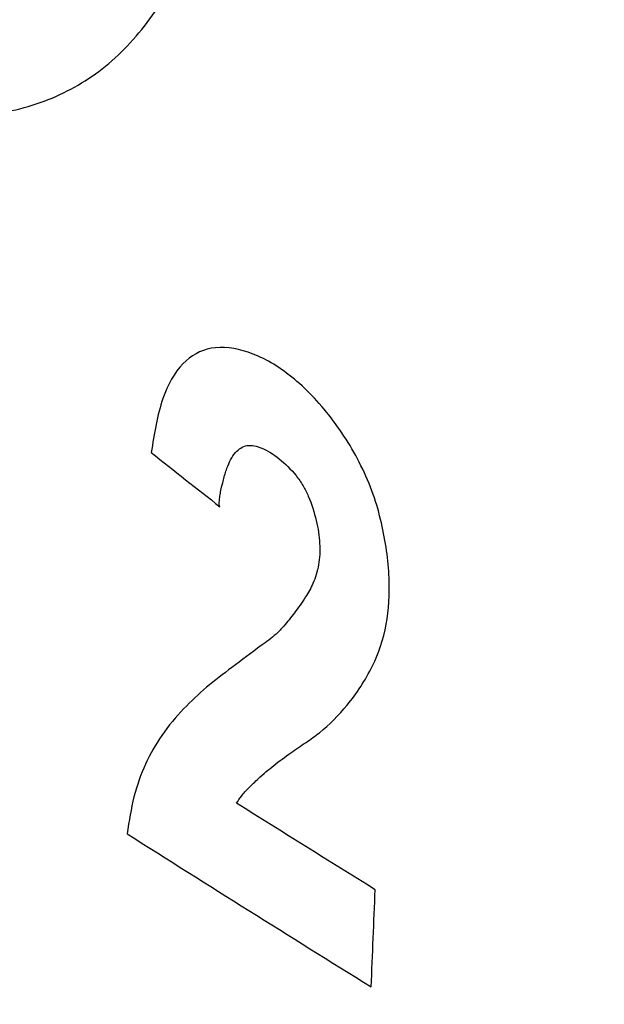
# Model space of a CAD drawing. Header units: millimetres. Extents: x 0 to 768, y 0 to 594.
# Tile 133 of 145: x 622.96 to 624.42, y 402.63 to 405.09. Entities that reach past the tile are written whole.
import ezdxf

# ---------------------------------------------------------------- set-up
doc = ezdxf.new("R2010")
doc.units = ezdxf.units.MM
doc.header["$LTSCALE"] = 2.75

msp = doc.modelspace()

# ---------------------------------------------------------------- linework, layer by layer
for points in [[(625.5867, 397.9308), (616.0995, 403.4076), (608.6912, 410.6165), (605.4492, 418.5048)], [(625.5867, 397.2776), (616.0995, 402.7544), (608.6912, 409.9633), (605.4492, 417.8515)], [(625.5867, 396.2977), (616.0995, 401.7745), (608.6912, 408.9834), (605.4492, 416.8717)], [(623.2865, 404.0071), (623.3437, 403.962), (623.4009, 403.9168), (623.4582, 403.8718)], [(623.8462, 402.9146), (623.7303, 402.9864), (623.6149, 403.0584), (623.4997, 403.1308)], [(623.2263, 403.0545), (623.4285, 402.9262), (623.6319, 402.7986), (623.8363, 402.6719)], [(623.8363, 402.6719), (623.8396, 402.7528), (623.8429, 402.8337), (623.8462, 402.9146)]]:
    msp.add_open_spline(points, degree=3)
for points, knots in [([(625.9402, 396.5018), (624.6413, 397.2851), (622.0289, 398.8604), (618.4911, 401.4397), (615.2442, 404.1747), (612.29, 407.108), (609.7337, 410.2338), (608.0416, 412.6293), (607.3888, 413.9863), (607.2799, 414.2127)], [0, 0, 0, 0, 0.155364, 0.312463, 0.470911, 0.63036, 0.798162, 0.966324, 1, 1, 1, 1]), ([(625.6758, 399.7152), (625.6275, 399.729), (625.5304, 399.7566), (625.3826, 399.8079), (625.2322, 399.8668), (625.0363, 399.9526), (624.7897, 400.0762), (624.4012, 400.2991), (623.9181, 400.6215), (623.352, 401.0403), (622.7927, 401.4649), (622.2387, 401.8762), (621.6892, 402.2561), (620.9652, 402.7419), (620.0771, 403.3487), (619.0399, 404.0989), (618.2003, 404.76), (617.5433, 405.2999), (616.5726, 406.116), (615.4827, 407.0752), (614.2989, 408.2067), (613.4427, 409.0689), (612.8239, 409.7253), (612.4218, 410.1772), (612.1563, 410.4794), (611.829, 410.8543), (611.4433, 411.2856), (611.1228, 411.6511), (610.8754, 411.9473), (610.6893, 412.1804), (610.5135, 412.4135), (610.3952, 412.586), (610.3385, 412.6687)], [0, 0, 0, 0, 0.007771, 0.015662, 0.023683, 0.031841, 0.047005, 0.063152, 0.094402, 0.125726, 0.157064, 0.188352, 0.219598, 0.250851, 0.313364, 0.375846, 0.438318, 0.469563, 0.500819, 0.625719, 0.688067, 0.750383, 0.812696, 0.828279, 0.843865, 0.87504, 0.906233, 0.937446, 0.954474, 0.968676, 0.984993, 1, 1, 1, 1]), ([(625.6313, 399.2154), (625.4364, 399.3287), (625.0459, 399.5558), (624.4675, 399.9032), (623.8932, 400.2563), (623.3237, 400.6155), (622.759, 400.9807), (622.1993, 401.3518), (621.6448, 401.7289), (621.0955, 402.1119), (620.5517, 402.5007), (620.0134, 402.8953), (619.4808, 403.2957), (618.9541, 403.7019), (618.4334, 404.1136), (617.9188, 404.5311), (617.4105, 404.9541), (616.9086, 405.3827), (616.4133, 405.8168), (615.9248, 406.2564), (615.4432, 406.7013), (614.9686, 407.1517), (614.5012, 407.6074), (614.0411, 408.0683), (613.5885, 408.5345), (613.1436, 409.0059), (612.7065, 409.4824), (612.2774, 409.9641), (611.8564, 410.4507), (611.4437, 410.9423), (611.0396, 411.439), (610.6434, 411.9402), (610.3871, 412.2779), (610.2589, 412.4469)], [0, 0, 0, 0, 0.0307919, 0.0616954, 0.092709, 0.1238312, 0.1550607, 0.1863959, 0.2178355, 0.2493779, 0.2810217, 0.3127655, 0.3446078, 0.376547, 0.4085819, 0.440711, 0.4729327, 0.5052458, 0.5376488, 0.5701402, 0.6027189, 0.6353833, 0.6681322, 0.7009643, 0.7338784, 0.7668731, 0.7999473, 0.8330998, 0.8663296, 0.8996354, 0.9330165, 0.9664716, 1, 1, 1, 1]), ([(622.3903, 407.6261), (622.4932, 407.572), (622.704, 407.4176), (622.9706, 407.0909), (623.1813, 406.7427), (623.3655, 406.3225), (623.4944, 405.8064), (623.4396, 405.3893), (623.3267, 405.1443), (623.2163, 405.0006), (623.0789, 404.9024), (622.869, 404.8337), (622.5706, 404.8532), (622.2441, 405.0728), (621.9959, 405.341), (621.7772, 405.6541), (621.5691, 406.0615), (621.4499, 406.4814), (621.4131, 406.8061), (621.425, 407.0831), (621.4996, 407.3563), (621.6837, 407.6112), (621.9746, 407.7676), (622.2536, 407.6982), (622.3903, 407.6261)], [0, 0, 0, 0, 0.0484944, 0.0987597, 0.1384766, 0.1769337, 0.2420453, 0.305068, 0.3359796, 0.3658432, 0.39559, 0.4261673, 0.4854422, 0.5424047, 0.5768366, 0.611327, 0.6662227, 0.7184948, 0.748134, 0.7772495, 0.8214676, 0.867397, 0.9355197, 1, 1, 1, 1]), ([(623.4997, 403.1308), (623.5037, 403.1368), (623.5129, 403.1509), (623.5315, 403.1708), (623.5582, 403.1966), (623.5932, 403.2261), (623.6332, 403.2559), (623.6722, 403.2819), (623.7221, 403.3165), (623.7807, 403.3765), (623.8397, 403.4645), (623.8783, 403.5712), (623.8849, 403.6952), (623.8693, 403.8079), (623.8427, 403.9034), (623.8021, 403.9979), (623.7325, 404.1066), (623.6492, 404.1907), (623.5798, 404.2372), (623.5129, 404.2666), (623.4344, 404.2767), (623.3591, 404.2343), (623.308, 404.1409), (623.2941, 404.0542), (623.2865, 404.0071)], [0, 0, 0, 0, 0.013686, 0.031768, 0.054316, 0.088552, 0.125317, 0.156974, 0.18538, 0.25058, 0.323888, 0.385256, 0.44196, 0.502569, 0.533424, 0.564875, 0.62645, 0.688834, 0.719651, 0.750278, 0.808427, 0.864578, 0.926449, 1, 1, 1, 1]), ([(623.4582, 403.8718), (623.4576, 403.8732), (623.4559, 403.8773), (623.4566, 403.8851), (623.4575, 403.896), (623.461, 403.9147), (623.4667, 403.9394), (623.477, 403.9744), (623.4937, 404.0085), (623.5243, 404.0291), (623.5646, 404.0205), (623.6071, 403.9935), (623.6423, 403.9589), (623.6661, 403.9253), (623.6847, 403.8874), (623.7003, 403.8378), (623.7094, 403.7788), (623.7066, 403.7244), (623.6927, 403.6806), (623.6704, 403.6424), (623.6454, 403.6076), (623.6211, 403.5763), (623.5941, 403.548), (623.5491, 403.5162), (623.491, 403.4722), (623.4246, 403.4223), (623.3656, 403.3668), (623.3129, 403.3045), (623.2709, 403.2311), (623.2409, 403.1489), (623.2311, 403.086), (623.2263, 403.0545)], [0, 0, 0, 0, 0.002221, 0.006538, 0.013306, 0.022605, 0.042791, 0.063329, 0.096697, 0.125683, 0.153658, 0.185532, 0.217781, 0.233498, 0.247874, 0.279939, 0.310981, 0.342554, 0.375706, 0.404582, 0.442504, 0.476225, 0.498764, 0.538039, 0.61545, 0.682561, 0.747821, 0.816624, 0.879443, 0.939746, 1, 1, 1, 1])]:
    msp.add_open_spline(points, degree=3, knots=knots)

doc.saveas('drawing.dxf')
